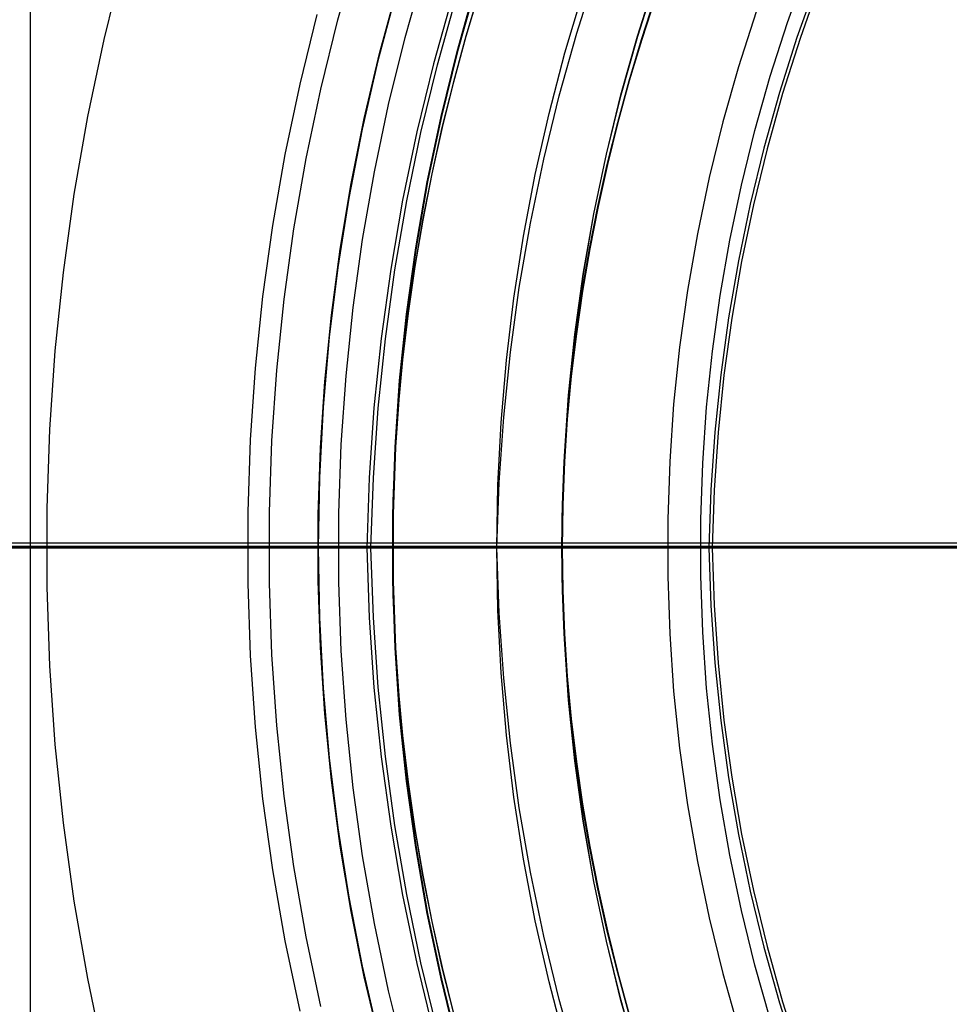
# Model space of a CAD drawing. Header units: millimetres. Extents: x 9001 to 10165, y -167 to 850.
# Tile 107 of 216: x 9557.92 to 9567.51, y 478.13 to 488.3. Entities that reach past the tile are written whole.
import ezdxf

# ---------------------------------------------------------------- set-up
doc = ezdxf.new("R2010")
doc.units = ezdxf.units.MM
for name, color, linetype in [('1', 7, 'Continuous'), ('COLOR EXT', 7, 'Continuous'), ('luz', 7, 'Continuous')]:
    doc.layers.add(name, color=color, linetype=linetype)

msp = doc.modelspace()

# ---------------------------------------------------------------- linework, layer by layer
at = {"layer": '1', "color": 250, "true_color": 0x111111}
for p, q in [((9558.022, 523.979, 228.525), (9558.022, 441.714, 228.525)), ((9561.2, 488.295, 231.003), (9561.4, 489.001, 231.003)), ((9558.786, 488.092, 236.864), (9558.981, 488.882, 236.864)), ((9563.668, 488.159, 145.478), (9563.872, 488.802, 145.478)), ((9565.842, 488.266, 229.466), (9566.039, 488.812, 229.466)), ((9561.894, 488.111, 231.702), (9562.088, 488.794, 231.702)), ((9564.295, 488.127, 100.32), (9564.488, 488.727, 100.32)), ((9564.297, 488.126, 44.111), (9564.49, 488.726, 44.111)), ((9561.632, 487.946, 222.7), (9561.811, 488.609, 222.7)), ((9562.431, 487.969, 225.2), (9562.619, 488.633, 225.2)), ((9562.431, 487.969, 224.334), (9562.619, 488.633, 224.334)), ((9562.623, 488.632, 107.478), (9562.435, 487.968, 107.478)), ((9562.435, 487.968, 125.94), (9562.623, 488.632, 125.94)), ((9562.663, 488.596, 223.468), (9562.523, 488.128, 223.468)), ((9562.527, 488.127, 144.403), (9562.667, 488.595, 144.403)), ((9566.141, 488.675, 39.985), (9565.941, 488.113, 39.985)), ((9566.172, 488.663, 104.495), (9565.973, 488.103, 104.495)), ((9561.801, 488.572, 222.7), (9561.614, 487.872, 222.7)), ((9562.382, 488.536, 48.331), (9562.187, 487.841, 48.331)), ((9562.229, 487.831, 96.131), (9562.424, 488.524, 96.131)), ((9563.545, 487.953, 145.478), (9563.73, 488.572, 145.478)), ((9564.474, 488.518, 98.104), (9564.336, 488.093, 98.104)), ((9564.336, 488.093, 102.537), (9564.474, 488.518, 102.537)), ((9564.476, 488.517, 41.909), (9564.338, 488.092, 41.909)), ((9564.338, 488.092, 46.313), (9564.476, 488.517, 46.313)), ((9560.81, 487.63, 96.131), (9560.987, 488.351, 96.131)), ((9560.81, 487.63, 48.331), (9560.987, 488.351, 48.331)), ((9561.024, 487.581, 231.003), (9561.2, 488.295, 231.003)), ((9565.519, 488.376, 228.525), (9565.338, 487.811, 228.525)), ((9565.665, 487.713, 229.466), (9565.842, 488.266, 229.466)), ((9558.619, 487.296, 236.864), (9558.786, 488.092, 236.864)), ((9561.724, 487.422, 231.702), (9561.894, 488.111, 231.702)), ((9562.523, 488.128, 223.468), (9562.394, 487.656, 223.468)), ((9562.398, 487.655, 144.403), (9562.527, 488.127, 144.403)), ((9563.486, 487.51, 145.478), (9563.668, 488.159, 145.478)), ((9564.124, 487.52, 100.32), (9564.295, 488.127, 100.32)), ((9564.125, 487.52, 44.111), (9564.297, 488.126, 44.111)), ((9564.336, 488.093, 98.104), (9564.208, 487.665, 98.104)), ((9564.208, 487.665, 102.537), (9564.336, 488.093, 102.537)), ((9564.338, 488.092, 41.909), (9564.209, 487.665, 41.909)), ((9564.209, 487.665, 46.313), (9564.338, 488.092, 46.313)), ((9565.941, 488.113, 39.985), (9565.761, 487.545, 39.985)), ((9565.973, 488.103, 104.495), (9565.793, 487.536, 104.495)), ((9561.474, 487.277, 222.7), (9561.632, 487.946, 222.7)), ((9562.266, 487.298, 225.2), (9562.431, 487.969, 225.2)), ((9562.266, 487.298, 224.334), (9562.431, 487.969, 224.334)), ((9562.435, 487.968, 107.478), (9562.27, 487.297, 107.478)), ((9562.27, 487.297, 125.94), (9562.435, 487.968, 125.94)), ((9563.381, 487.328, 145.478), (9563.545, 487.953, 145.478)), ((9561.614, 487.872, 222.7), (9561.451, 487.165, 222.7)), ((9562.187, 487.841, 48.331), (9562.016, 487.14, 48.331)), ((9562.059, 487.131, 96.131), (9562.229, 487.831, 96.131)), ((9565.338, 487.811, 228.525), (9565.177, 487.241, 228.525)), ((9565.506, 487.154, 229.466), (9565.665, 487.713, 229.466)), ((9560.657, 486.904, 96.131), (9560.81, 487.63, 96.131)), ((9560.657, 486.904, 48.331), (9560.81, 487.63, 48.331)), ((9560.873, 486.862, 231.003), (9561.024, 487.581, 231.003)), ((9562.394, 487.656, 223.468), (9562.276, 487.183, 223.468)), ((9562.28, 487.182, 144.403), (9562.398, 487.655, 144.403)), ((9564.208, 487.665, 98.104), (9564.09, 487.235, 98.104)), ((9564.09, 487.235, 102.537), (9564.208, 487.665, 102.537)), ((9564.209, 487.665, 41.909), (9564.092, 487.235, 41.909)), ((9564.092, 487.235, 46.313), (9564.209, 487.665, 46.313)), ((9563.326, 486.855, 145.478), (9563.486, 487.51, 145.478)), ((9563.973, 486.908, 100.32), (9564.124, 487.52, 100.32)), ((9563.975, 486.908, 44.111), (9564.125, 487.52, 44.111)), ((9565.761, 487.545, 39.985), (9565.6, 486.971, 39.985)), ((9565.793, 487.536, 104.495), (9565.632, 486.963, 104.495)), ((9561.578, 486.727, 231.702), (9561.724, 487.422, 231.702)), ((9558.479, 486.494, 236.864), (9558.619, 487.296, 236.864)), ((9561.339, 486.604, 222.7), (9561.474, 487.277, 222.7)), ((9562.124, 486.622, 225.2), (9562.266, 487.298, 225.2)), ((9562.124, 486.622, 224.334), (9562.266, 487.298, 224.334)), ((9562.27, 487.297, 107.478), (9562.128, 486.621, 107.478)), ((9562.128, 486.621, 125.94), (9562.27, 487.297, 125.94)), ((9563.239, 486.697, 145.478), (9563.381, 487.328, 145.478)), ((9562.276, 487.183, 223.468), (9562.17, 486.707, 223.468)), ((9562.174, 486.706, 144.403), (9562.28, 487.182, 144.403)), ((9564.09, 487.235, 98.104), (9563.983, 486.803, 98.104)), ((9563.983, 486.803, 102.537), (9564.09, 487.235, 102.537)), ((9564.092, 487.235, 41.909), (9563.984, 486.803, 41.909)), ((9563.984, 486.803, 46.313), (9564.092, 487.235, 46.313)), ((9565.177, 487.241, 228.525), (9565.035, 486.666, 228.525)), ((9561.451, 487.165, 222.7), (9561.313, 486.453, 222.7)), ((9562.016, 487.14, 48.331), (9561.869, 486.433, 48.331)), ((9561.912, 486.425, 96.131), (9562.059, 487.131, 96.131)), ((9565.367, 486.59, 229.466), (9565.506, 487.154, 229.466)), ((9565.6, 486.971, 39.985), (9565.459, 486.392, 39.985)), ((9560.529, 486.173, 96.131), (9560.657, 486.904, 96.131)), ((9560.529, 486.173, 48.331), (9560.657, 486.904, 48.331)), ((9563.843, 486.292, 100.32), (9563.973, 486.908, 100.32)), ((9563.845, 486.291, 44.111), (9563.975, 486.908, 44.111)), ((9565.632, 486.963, 104.495), (9565.491, 486.385, 104.495)), ((9560.747, 486.139, 231.003), (9560.873, 486.862, 231.003)), ((9563.189, 486.195, 145.478), (9563.326, 486.855, 145.478)), ((9563.983, 486.803, 98.104), (9563.886, 486.369, 98.104)), ((9563.886, 486.369, 102.537), (9563.983, 486.803, 102.537)), ((9563.984, 486.803, 41.909), (9563.888, 486.368, 41.909)), ((9563.888, 486.368, 46.313), (9563.984, 486.803, 46.313)), ((9561.456, 486.028, 231.702), (9561.578, 486.727, 231.702)), ((9562.17, 486.707, 223.468), (9562.076, 486.228, 223.468)), ((9562.08, 486.228, 144.403), (9562.174, 486.706, 144.403)), ((9563.118, 486.062, 145.478), (9563.239, 486.697, 145.478)), ((9565.035, 486.666, 228.525), (9564.913, 486.086, 228.525)), ((9561.226, 485.926, 222.7), (9561.339, 486.604, 222.7)), ((9562.005, 485.942, 225.2), (9562.124, 486.622, 225.2)), ((9562.005, 485.942, 224.334), (9562.124, 486.622, 224.334)), ((9562.128, 486.621, 107.478), (9562.009, 485.941, 107.478)), ((9562.009, 485.941, 125.94), (9562.128, 486.621, 125.94)), ((9565.248, 486.022, 229.466), (9565.367, 486.59, 229.466)), ((9558.367, 485.688, 236.864), (9558.479, 486.494, 236.864)), ((9561.313, 486.453, 222.7), (9561.199, 485.737, 222.7)), ((9561.869, 486.433, 48.331), (9561.746, 485.721, 48.331)), ((9561.789, 485.715, 96.131), (9561.912, 486.425, 96.131)), ((9563.886, 486.369, 98.104), (9563.8, 485.932, 98.104)), ((9563.8, 485.932, 102.537), (9563.886, 486.369, 102.537)), ((9563.888, 486.368, 41.909), (9563.802, 485.932, 41.909)), ((9563.802, 485.932, 46.313), (9563.888, 486.368, 46.313)), ((9565.459, 486.392, 39.985), (9565.337, 485.808, 39.985)), ((9565.491, 486.385, 104.495), (9565.37, 485.802, 104.495)), ((9563.735, 485.671, 100.32), (9563.843, 486.292, 100.32)), ((9563.737, 485.67, 44.111), (9563.845, 486.291, 44.111)), ((9560.427, 485.438, 96.131), (9560.529, 486.173, 96.131)), ((9560.427, 485.438, 48.331), (9560.529, 486.173, 48.331)), ((9562.076, 486.228, 223.468), (9561.994, 485.749, 223.468)), ((9561.999, 485.748, 144.403), (9562.08, 486.228, 144.403)), ((9563.074, 485.531, 145.478), (9563.189, 486.195, 145.478)), ((9560.646, 485.411, 231.003), (9560.747, 486.139, 231.003)), ((9563.019, 485.423, 145.478), (9563.118, 486.062, 145.478)), ((9564.913, 486.086, 228.525), (9564.811, 485.502, 228.525)), ((9561.359, 485.325, 231.702), (9561.456, 486.028, 231.702)), ((9565.148, 485.449, 229.466), (9565.248, 486.022, 229.466)), ((9561.135, 485.245, 222.7), (9561.226, 485.926, 222.7)), ((9561.91, 485.258, 225.2), (9562.005, 485.942, 225.2)), ((9561.91, 485.258, 224.334), (9562.005, 485.942, 224.334)), ((9562.009, 485.941, 107.478), (9561.914, 485.257, 107.478)), ((9561.914, 485.257, 125.94), (9562.009, 485.941, 125.94)), ((9563.8, 485.932, 98.104), (9563.725, 485.494, 98.104)), ((9563.725, 485.494, 102.536), (9563.8, 485.932, 102.537)), ((9563.802, 485.932, 41.909), (9563.727, 485.494, 41.909)), ((9563.727, 485.494, 46.313), (9563.802, 485.932, 46.313)), ((9561.994, 485.749, 223.468), (9561.925, 485.267, 223.468)), ((9565.337, 485.808, 39.985), (9565.236, 485.22, 39.985)), ((9565.37, 485.802, 104.495), (9565.268, 485.216, 104.495)), ((9558.283, 484.878, 236.864), (9558.367, 485.688, 236.864)), ((9561.199, 485.737, 222.7), (9561.111, 485.018, 222.7)), ((9561.746, 485.721, 48.331), (9561.648, 485.006, 48.331)), ((9561.691, 485.002, 96.131), (9561.789, 485.715, 96.131)), ((9561.929, 485.267, 144.403), (9561.999, 485.748, 144.403)), ((9563.648, 485.047, 100.32), (9563.735, 485.671, 100.32)), ((9563.65, 485.046, 44.111), (9563.737, 485.67, 44.111)), ((9562.982, 484.863, 145.478), (9563.074, 485.531, 145.478)), ((9563.725, 485.494, 98.104), (9563.662, 485.055, 98.104)), ((9563.662, 485.055, 102.536), (9563.725, 485.494, 102.536)), ((9563.727, 485.494, 41.909), (9563.664, 485.055, 41.909)), ((9563.664, 485.055, 46.313), (9563.727, 485.494, 46.313)), ((9564.811, 485.502, 228.525), (9564.73, 484.915, 228.525)), ((9565.068, 484.874, 229.466), (9565.148, 485.449, 229.466)), ((9560.351, 484.699, 96.131), (9560.427, 485.438, 96.131)), ((9560.351, 484.699, 48.331), (9560.427, 485.438, 48.331)), ((9560.57, 484.68, 231.003), (9560.646, 485.411, 231.003)), ((9562.942, 484.782, 145.478), (9563.019, 485.423, 145.478)), ((9561.067, 484.562, 222.7), (9561.135, 485.245, 222.7)), ((9561.285, 484.619, 231.702), (9561.359, 485.325, 231.702)), ((9561.838, 484.571, 225.2), (9561.91, 485.258, 225.2)), ((9561.838, 484.571, 224.334), (9561.91, 485.258, 224.334)), ((9561.914, 485.257, 107.478), (9561.843, 484.57, 107.478)), ((9561.843, 484.57, 125.94), (9561.914, 485.257, 125.94)), ((9561.925, 485.267, 223.468), (9561.867, 484.784, 223.468)), ((9561.871, 484.784, 144.403), (9561.929, 485.267, 144.403)), ((9565.236, 485.22, 39.985), (9565.154, 484.63, 39.985)), ((9565.268, 485.216, 104.495), (9565.187, 484.626, 104.495)), ((9563.583, 484.42, 100.32), (9563.648, 485.047, 100.32)), ((9563.585, 484.42, 44.111), (9563.65, 485.046, 44.111)), ((9563.662, 485.055, 98.104), (9563.609, 484.615, 98.104)), ((9563.609, 484.615, 102.536), (9563.662, 485.055, 102.536)), ((9563.664, 485.055, 41.909), (9563.611, 484.615, 41.909)), ((9563.611, 484.615, 46.313), (9563.664, 485.055, 46.313)), ((9561.111, 485.018, 222.7), (9561.048, 484.295, 222.7)), ((9561.648, 485.006, 48.331), (9561.573, 484.288, 48.331)), ((9561.617, 484.285, 96.131), (9561.691, 485.002, 96.131)), ((9558.227, 484.066, 236.864), (9558.283, 484.878, 236.864)), ((9562.913, 484.192, 145.478), (9562.982, 484.863, 145.478)), ((9564.73, 484.915, 228.525), (9564.668, 484.326, 228.525)), ((9565.008, 484.296, 229.466), (9565.068, 484.874, 229.466)), ((9561.867, 484.784, 223.468), (9561.822, 484.301, 223.468)), ((9561.826, 484.3, 144.403), (9561.871, 484.784, 144.403)), ((9562.887, 484.138, 145.478), (9562.942, 484.782, 145.478)), ((9560.299, 483.959, 96.131), (9560.351, 484.699, 96.131)), ((9560.299, 483.959, 48.331), (9560.351, 484.699, 48.331)), ((9560.519, 483.948, 231.003), (9560.57, 484.68, 231.003)), ((9561.022, 483.876, 222.7), (9561.067, 484.562, 222.7)), ((9561.236, 483.91, 231.702), (9561.285, 484.619, 231.702)), ((9561.791, 483.882, 225.2), (9561.838, 484.571, 225.2)), ((9561.791, 483.882, 224.334), (9561.838, 484.571, 224.334)), ((9561.843, 484.57, 107.478), (9561.795, 483.882, 107.478)), ((9561.795, 483.882, 125.94), (9561.843, 484.57, 125.94)), ((9563.609, 484.615, 98.104), (9563.568, 484.173, 98.104)), ((9563.568, 484.173, 102.536), (9563.609, 484.615, 102.536)), ((9563.611, 484.615, 41.909), (9563.57, 484.173, 41.909)), ((9563.57, 484.173, 46.313), (9563.611, 484.615, 46.313)), ((9565.154, 484.63, 39.985), (9565.093, 484.037, 39.985)), ((9565.187, 484.626, 104.495), (9565.126, 484.034, 104.495)), ((9563.54, 483.791, 100.32), (9563.583, 484.42, 100.32)), ((9563.541, 483.791, 44.111), (9563.585, 484.42, 44.111)), ((9564.668, 484.326, 228.525), (9564.627, 483.735, 228.525)), ((9561.048, 484.295, 222.7), (9561.01, 483.571, 222.7)), ((9561.573, 484.288, 48.331), (9561.524, 483.568, 48.331)), ((9561.567, 483.566, 96.131), (9561.617, 484.285, 96.131)), ((9561.822, 484.301, 223.468), (9561.79, 483.816, 223.468)), ((9561.794, 483.816, 144.403), (9561.826, 484.3, 144.403)), ((9564.968, 483.717, 229.466), (9565.008, 484.296, 229.466)), ((9562.854, 483.492, 145.478), (9562.887, 484.138, 145.478)), ((9562.866, 483.52, 145.478), (9562.913, 484.192, 145.478)), ((9563.568, 484.173, 98.104), (9563.539, 483.731, 98.104)), ((9563.539, 483.731, 102.536), (9563.568, 484.173, 102.536)), ((9563.57, 484.173, 41.909), (9563.541, 483.731, 41.909)), ((9563.541, 483.731, 46.313), (9563.57, 484.173, 46.313)), ((9558.199, 483.253, 236.864), (9558.227, 484.066, 236.864)), ((9565.093, 484.037, 39.985), (9565.052, 483.442, 39.985)), ((9565.126, 484.034, 104.495), (9565.085, 483.441, 104.495)), ((9560.274, 483.217, 96.131), (9560.299, 483.959, 96.131)), ((9560.274, 483.217, 48.331), (9560.299, 483.959, 48.331)), ((9560.494, 483.213, 231.003), (9560.519, 483.948, 231.003)), ((9560.999, 483.19, 222.7), (9561.022, 483.876, 222.7)), ((9561.212, 483.201, 231.702), (9561.236, 483.91, 231.702)), ((9561.767, 483.191, 225.2), (9561.791, 483.882, 225.2)), ((9561.767, 483.191, 224.334), (9561.791, 483.882, 224.334)), ((9561.795, 483.882, 107.478), (9561.771, 483.191, 107.478)), ((9561.771, 483.191, 125.94), (9561.795, 483.882, 125.94)), ((9561.79, 483.816, 223.468), (9561.77, 483.331, 223.468)), ((9561.775, 483.331, 144.403), (9561.794, 483.816, 144.403)), ((9563.518, 483.161, 100.32), (9563.54, 483.791, 100.32)), ((9563.52, 483.161, 44.111), (9563.541, 483.791, 44.111)), ((9563.539, 483.731, 98.104), (9563.521, 483.289, 98.104)), ((9563.521, 483.289, 102.536), (9563.539, 483.731, 102.536)), ((9563.541, 483.731, 41.909), (9563.523, 483.289, 41.909)), ((9563.523, 483.289, 46.313), (9563.541, 483.731, 46.313)), ((9564.627, 483.735, 228.525), (9564.607, 483.142, 228.525)), ((9564.948, 483.137, 229.466), (9564.968, 483.717, 229.466)), ((9561.01, 483.571, 222.7), (9560.997, 482.846, 222.7)), ((9561.524, 483.568, 48.331), (9561.499, 482.846, 48.331)), ((9561.542, 482.846, 96.131), (9561.567, 483.566, 96.131)), ((9562.843, 482.846, 145.478), (9562.866, 483.52, 145.478)), ((9562.843, 482.846, 145.478), (9562.854, 483.492, 145.478)), ((9565.052, 483.442, 39.985), (9565.031, 482.846, 39.985)), ((9565.085, 483.441, 104.495), (9565.064, 482.846, 104.495)), ((9561.77, 483.331, 223.468), (9561.764, 482.846, 223.468)), ((9561.768, 482.846, 144.403), (9561.775, 483.331, 144.403)), ((9558.199, 482.439, 236.864), (9558.199, 483.253, 236.864)), ((9560.274, 482.475, 96.131), (9560.274, 483.217, 96.131)), ((9560.274, 482.475, 48.331), (9560.274, 483.217, 48.331)), ((9560.494, 482.479, 231.003), (9560.494, 483.213, 231.003)), ((9563.521, 483.289, 98.104), (9563.515, 482.846, 98.104)), ((9563.515, 482.846, 102.536), (9563.521, 483.289, 102.536)), ((9563.523, 483.289, 41.909), (9563.517, 482.846, 41.909)), ((9563.517, 482.846, 46.313), (9563.523, 483.289, 46.313)), ((9560.999, 482.503, 222.7), (9560.999, 483.19, 222.7)), ((9561.212, 482.491, 231.702), (9561.212, 483.201, 231.702)), ((9561.767, 482.501, 225.2), (9561.767, 483.191, 225.2)), ((9561.767, 482.501, 224.334), (9561.767, 483.191, 224.334)), ((9561.771, 483.191, 107.478), (9561.771, 482.501, 107.478)), ((9561.771, 482.501, 125.94), (9561.771, 483.191, 125.94)), ((9563.518, 482.531, 100.32), (9563.518, 483.161, 100.32)), ((9563.52, 482.531, 44.111), (9563.52, 483.161, 44.111)), ((9564.607, 483.142, 228.525), (9564.607, 482.55, 228.525)), ((9564.948, 482.556, 229.466), (9564.948, 483.137, 229.466)), ((9564.604, 482.846, 228.525), (9534.275, 482.846, 228.525)), ((9560.997, 482.846, 222.7), (9547.156, 482.846, 222.7)), ((9557.758, 482.846, 238.226), (9557.919, 482.846, 237.677)), ((9557.856, 482.846, 235.083), (9558.123, 482.846, 234.536)), ((9557.919, 482.846, 237.677), (9558.099, 482.846, 237.134)), ((9558.099, 482.846, 237.134), (9558.296, 482.846, 236.597)), ((9558.123, 482.846, 234.536), (9558.41, 482.846, 233.999)), ((9558.296, 482.846, 236.597), (9558.511, 482.846, 236.066)), ((9558.41, 482.846, 233.999), (9558.714, 482.846, 233.471)), ((9558.511, 482.846, 236.066), (9558.744, 482.846, 235.544)), ((9558.714, 482.846, 233.471), (9559.035, 482.846, 232.954)), ((9558.744, 482.846, 235.544), (9558.995, 482.846, 235.029)), ((9558.995, 482.846, 235.029), (9559.262, 482.846, 234.523)), ((9559.035, 482.846, 232.954), (9559.374, 482.846, 232.448)), ((9559.262, 482.846, 234.523), (9559.547, 482.846, 234.027)), ((9559.374, 482.846, 232.448), (9559.73, 482.846, 231.954)), ((9559.547, 482.846, 234.027), (9559.848, 482.846, 233.54)), ((9559.73, 482.846, 231.954), (9560.102, 482.846, 231.472)), ((9559.848, 482.846, 233.54), (9560.165, 482.846, 233.063)), ((9560.102, 482.846, 231.472), (9560.491, 482.846, 231.003)), ((9560.165, 482.846, 233.063), (9560.497, 482.846, 232.598)), ((9561.542, 482.846, 96.131), (9560.271, 482.846, 96.131)), ((9561.499, 482.846, 48.331), (9560.271, 482.846, 48.331)), ((9560.491, 482.846, 231.003), (9560.793, 482.846, 230.737)), ((9560.497, 482.846, 232.598), (9560.846, 482.846, 232.144)), ((9560.793, 482.846, 230.737), (9561.105, 482.846, 230.482)), ((9560.846, 482.846, 232.144), (9561.209, 482.846, 231.702)), ((9560.996, 482.846, 222.7), (9561.022, 482.846, 222.7)), ((9560.997, 482.846, 222.7), (9561.01, 482.121, 222.7)), ((9561.022, 482.846, 222.7), (9561.048, 482.846, 222.702)), ((9561.048, 482.846, 222.702), (9561.075, 482.846, 222.704)), ((9561.075, 482.846, 222.704), (9561.101, 482.846, 222.707)), ((9561.101, 482.846, 222.707), (9561.127, 482.846, 222.711)), ((9561.105, 482.846, 230.482), (9561.424, 482.846, 230.236)), ((9561.127, 482.846, 222.711), (9561.152, 482.846, 222.716)), ((9561.152, 482.846, 222.716), (9561.178, 482.846, 222.722)), ((9561.178, 482.846, 222.722), (9561.203, 482.846, 222.728)), ((9561.203, 482.846, 222.728), (9561.228, 482.846, 222.736)), ((9561.209, 482.846, 231.702), (9561.51, 482.846, 231.441)), ((9561.228, 482.846, 222.736), (9561.253, 482.846, 222.744)), ((9561.253, 482.846, 222.744), (9561.278, 482.846, 222.754)), ((9561.278, 482.846, 222.754), (9561.302, 482.846, 222.764)), ((9561.302, 482.846, 222.764), (9561.326, 482.846, 222.774)), ((9561.326, 482.846, 222.774), (9561.349, 482.846, 222.786)), ((9561.349, 482.846, 222.786), (9561.372, 482.846, 222.799)), ((9561.372, 482.846, 222.799), (9561.395, 482.846, 222.812)), ((9561.395, 482.846, 222.812), (9561.417, 482.846, 222.826)), ((9561.417, 482.846, 222.826), (9561.439, 482.846, 222.841)), ((9561.424, 482.846, 230.236), (9561.751, 482.846, 230.001)), ((9561.439, 482.846, 222.841), (9561.46, 482.846, 222.856)), ((9561.46, 482.846, 222.856), (9561.481, 482.846, 222.872)), ((9561.481, 482.846, 222.872), (9561.501, 482.846, 222.889)), ((9561.499, 482.846, 48.331), (9561.524, 482.125, 48.331)), ((9561.568, 482.846, 48.33), (9561.499, 482.846, 48.331)), ((9561.501, 482.846, 222.889), (9561.52, 482.846, 222.907)), ((9561.51, 482.846, 231.441), (9561.82, 482.846, 231.191)), ((9561.52, 482.846, 222.907), (9561.539, 482.846, 222.925)), ((9561.539, 482.846, 222.925), (9561.557, 482.846, 222.944)), ((9561.567, 482.126, 96.131), (9561.542, 482.846, 96.131)), ((9561.542, 482.846, 96.131), (9561.609, 482.846, 96.132)), ((9561.557, 482.846, 222.944), (9561.575, 482.846, 222.963)), ((9561.636, 482.846, 48.327), (9561.568, 482.846, 48.33)), ((9561.575, 482.846, 222.963), (9561.592, 482.846, 222.983)), ((9561.592, 482.846, 222.983), (9561.608, 482.846, 223.004)), ((9561.608, 482.846, 223.004), (9561.623, 482.846, 223.025)), ((9561.609, 482.846, 96.132), (9561.677, 482.846, 96.136)), ((9561.623, 482.846, 223.025), (9561.638, 482.846, 223.047)), ((9561.705, 482.846, 48.321), (9561.636, 482.846, 48.327)), ((9561.638, 482.846, 223.047), (9561.652, 482.846, 223.069)), ((9561.652, 482.846, 223.069), (9561.665, 482.846, 223.092)), ((9561.665, 482.846, 223.092), (9561.678, 482.846, 223.115)), ((9561.677, 482.846, 96.136), (9561.744, 482.846, 96.142)), ((9561.678, 482.846, 223.115), (9561.69, 482.846, 223.138)), ((9561.69, 482.846, 223.138), (9561.7, 482.846, 223.162)), ((9561.7, 482.846, 223.162), (9561.71, 482.846, 223.186)), ((9561.774, 482.846, 48.312), (9561.705, 482.846, 48.321)), ((9561.71, 482.846, 223.186), (9561.72, 482.846, 223.211)), ((9561.72, 482.846, 223.211), (9561.728, 482.846, 223.236)), ((9561.728, 482.846, 223.236), (9561.735, 482.846, 223.261)), ((9561.735, 482.846, 223.261), (9561.742, 482.846, 223.286)), ((9561.742, 482.846, 223.286), (9561.748, 482.846, 223.312)), ((9561.744, 482.846, 96.142), (9561.811, 482.846, 96.15)), ((9561.748, 482.846, 223.312), (9561.753, 482.846, 223.337)), ((9561.751, 482.846, 230.001), (9562.085, 482.846, 229.777)), ((9561.753, 482.846, 223.337), (9561.757, 482.846, 223.363)), ((9561.757, 482.846, 223.363), (9561.76, 482.846, 223.389)), ((9561.76, 482.846, 223.389), (9561.762, 482.846, 223.416)), ((9561.762, 482.846, 223.416), (9561.764, 482.846, 223.442)), ((9561.764, 482.846, 223.468), (9561.77, 482.361, 223.468)), ((9561.764, 482.846, 223.442), (9561.764, 482.846, 223.468)), ((9561.764, 482.846, 225.2), (9561.764, 482.846, 223.468)), ((9568.276, 482.846, 225.2), (9561.764, 482.846, 225.2)), ((9561.775, 482.361, 144.403), (9561.768, 482.846, 144.403)), ((9561.768, 482.846, 144.403), (9561.768, 482.846, 107.478)), ((9574.371, 482.846, 107.478), (9561.768, 482.846, 107.478)), ((9561.769, 482.846, 144.44), (9561.768, 482.846, 144.403)), ((9561.771, 482.846, 144.476), (9561.769, 482.846, 144.44)), ((9561.774, 482.846, 144.513), (9561.771, 482.846, 144.476)), ((9561.842, 482.846, 48.302), (9561.774, 482.846, 48.312)), ((9561.778, 482.846, 144.549), (9561.774, 482.846, 144.513)), ((9561.784, 482.846, 144.586), (9561.778, 482.846, 144.549)), ((9561.791, 482.846, 144.622), (9561.784, 482.846, 144.586)), ((9561.799, 482.846, 144.658), (9561.791, 482.846, 144.622)), ((9561.808, 482.846, 144.693), (9561.799, 482.846, 144.658)), ((9561.818, 482.846, 144.728), (9561.808, 482.846, 144.693)), ((9561.811, 482.846, 96.15), (9561.877, 482.846, 96.16)), ((9561.83, 482.846, 144.763), (9561.818, 482.846, 144.728)), ((9561.82, 482.846, 231.191), (9562.139, 482.846, 230.952)), ((9561.843, 482.846, 144.797), (9561.83, 482.846, 144.763)), ((9561.909, 482.846, 48.289), (9561.842, 482.846, 48.302)), ((9561.857, 482.846, 144.831), (9561.843, 482.846, 144.797)), ((9561.872, 482.846, 144.865), (9561.857, 482.846, 144.831)), ((9561.889, 482.846, 144.898), (9561.872, 482.846, 144.865)), ((9561.877, 482.846, 96.16), (9561.943, 482.846, 96.173)), ((9561.906, 482.846, 144.93), (9561.889, 482.846, 144.898)), ((9561.925, 482.846, 144.962), (9561.906, 482.846, 144.93)), ((9561.977, 482.846, 48.274), (9561.909, 482.846, 48.289)), ((9561.944, 482.846, 144.993), (9561.925, 482.846, 144.962)), ((9561.943, 482.846, 96.173), (9562.009, 482.846, 96.187)), ((9561.965, 482.846, 145.023), (9561.944, 482.846, 144.993)), ((9561.986, 482.846, 145.052), (9561.965, 482.846, 145.023)), ((9562.043, 482.846, 48.256), (9561.977, 482.846, 48.274)), ((9562.009, 482.846, 145.081), (9561.986, 482.846, 145.052)), ((9562.009, 482.846, 96.187), (9562.074, 482.846, 96.204)), ((9562.033, 482.846, 145.109), (9562.009, 482.846, 145.081)), ((9562.057, 482.846, 145.137), (9562.033, 482.846, 145.109)), ((9562.109, 482.846, 48.237), (9562.043, 482.846, 48.256)), ((9562.083, 482.846, 145.163), (9562.057, 482.846, 145.137)), ((9562.074, 482.846, 96.204), (9562.139, 482.846, 96.224)), ((9562.109, 482.846, 145.189), (9562.083, 482.846, 145.163)), ((9562.085, 482.846, 229.777), (9562.427, 482.846, 229.564)), ((9562.175, 482.846, 48.215), (9562.109, 482.846, 48.237)), ((9562.136, 482.846, 145.213), (9562.109, 482.846, 145.189)), ((9562.165, 482.846, 145.237), (9562.136, 482.846, 145.213)), ((9562.139, 482.846, 96.224), (9562.203, 482.846, 96.245)), ((9562.139, 482.846, 230.952), (9562.465, 482.846, 230.724)), ((9562.193, 482.846, 145.259), (9562.165, 482.846, 145.237)), ((9562.239, 482.846, 48.191), (9562.175, 482.846, 48.215)), ((9562.223, 482.846, 145.281), (9562.193, 482.846, 145.259)), ((9562.203, 482.846, 96.245), (9562.266, 482.846, 96.269)), ((9562.253, 482.846, 145.302), (9562.223, 482.846, 145.281)), ((9562.303, 482.846, 48.164), (9562.239, 482.846, 48.191)), ((9562.284, 482.846, 145.321), (9562.253, 482.846, 145.302)), ((9562.266, 482.846, 96.269), (9562.328, 482.846, 96.295)), ((9562.316, 482.846, 145.34), (9562.284, 482.846, 145.321)), ((9562.366, 482.846, 48.136), (9562.303, 482.846, 48.164)), ((9562.348, 482.846, 145.357), (9562.316, 482.846, 145.34)), ((9562.328, 482.846, 96.295), (9562.389, 482.846, 96.322)), ((9562.381, 482.846, 145.374), (9562.348, 482.846, 145.357)), ((9562.427, 482.846, 48.105), (9562.366, 482.846, 48.136)), ((9562.415, 482.846, 145.389), (9562.381, 482.846, 145.374)), ((9562.389, 482.846, 96.322), (9562.45, 482.846, 96.352)), ((9562.449, 482.846, 145.403), (9562.415, 482.846, 145.389)), ((9562.488, 482.846, 48.072), (9562.427, 482.846, 48.105)), ((9562.427, 482.846, 229.564), (9562.775, 482.846, 229.362)), ((9562.483, 482.846, 145.416), (9562.449, 482.846, 145.403)), ((9562.45, 482.846, 96.352), (9562.509, 482.846, 96.384)), ((9562.465, 482.846, 230.724), (9562.8, 482.846, 230.508)), ((9562.518, 482.846, 145.427), (9562.483, 482.846, 145.416)), ((9562.547, 482.846, 48.037), (9562.488, 482.846, 48.072)), ((9562.509, 482.846, 96.384), (9562.567, 482.846, 96.418)), ((9562.553, 482.846, 145.438), (9562.518, 482.846, 145.427)), ((9562.606, 482.846, 48.001), (9562.547, 482.846, 48.037)), ((9562.588, 482.846, 145.447), (9562.553, 482.846, 145.438)), ((9562.567, 482.846, 96.418), (9562.624, 482.846, 96.454)), ((9562.624, 482.846, 145.455), (9562.588, 482.846, 145.447)), ((9562.663, 482.846, 47.962), (9562.606, 482.846, 48.001)), ((9562.624, 482.846, 96.454), (9562.68, 482.846, 96.492)), ((9562.66, 482.846, 145.462), (9562.624, 482.846, 145.455)), ((9562.696, 482.846, 145.468), (9562.66, 482.846, 145.462)), ((9562.718, 482.846, 47.921), (9562.663, 482.846, 47.962)), ((9562.68, 482.846, 96.492), (9562.734, 482.846, 96.532)), ((9562.733, 482.846, 145.472), (9562.696, 482.846, 145.468)), ((9562.772, 482.846, 47.879), (9562.718, 482.846, 47.921)), ((9562.769, 482.846, 145.475), (9562.733, 482.846, 145.472)), ((9562.734, 482.846, 96.532), (9562.787, 482.846, 96.574)), ((9562.806, 482.846, 145.477), (9562.769, 482.846, 145.475)), ((9562.825, 482.846, 47.834), (9562.772, 482.846, 47.879)), ((9562.775, 482.846, 229.362), (9563.13, 482.846, 229.171)), ((9562.787, 482.846, 96.574), (9562.839, 482.846, 96.617)), ((9562.8, 482.846, 230.508), (9563.142, 482.846, 230.303)), ((9562.843, 482.846, 145.478), (9562.806, 482.846, 145.477)), ((9562.876, 482.846, 47.788), (9562.825, 482.846, 47.834)), ((9562.839, 482.846, 96.617), (9562.889, 482.846, 96.662)), ((9562.866, 482.172, 145.478), (9562.843, 482.846, 145.478)), ((9570.43, 482.846, 145.478), (9562.843, 482.846, 145.478)), ((9562.854, 482.2, 145.478), (9562.843, 482.846, 145.478)), ((9562.926, 482.846, 47.74), (9562.876, 482.846, 47.788)), ((9562.889, 482.846, 96.662), (9562.937, 482.846, 96.709)), ((9562.974, 482.846, 47.691), (9562.926, 482.846, 47.74)), ((9562.937, 482.846, 96.709), (9562.984, 482.846, 96.758)), ((9563.02, 482.846, 47.639), (9562.974, 482.846, 47.691)), ((9562.984, 482.846, 96.758), (9563.029, 482.846, 96.808)), ((9563.064, 482.846, 47.587), (9563.02, 482.846, 47.639)), ((9563.029, 482.846, 96.808), (9563.073, 482.846, 96.859)), ((9563.107, 482.846, 47.533), (9563.064, 482.846, 47.587)), ((9563.073, 482.846, 96.859), (9563.114, 482.846, 96.912)), ((9563.148, 482.846, 47.477), (9563.107, 482.846, 47.533)), ((9563.114, 482.846, 96.912), (9563.154, 482.846, 96.966)), ((9563.13, 482.846, 229.171), (9563.49, 482.846, 228.992)), ((9563.142, 482.846, 230.303), (9563.49, 482.846, 230.111)), ((9563.186, 482.846, 47.42), (9563.148, 482.846, 47.477)), ((9563.154, 482.846, 96.966), (9563.192, 482.846, 97.022)), ((9563.223, 482.846, 47.362), (9563.186, 482.846, 47.42)), ((9563.192, 482.846, 97.022), (9563.228, 482.846, 97.079)), ((9563.258, 482.846, 47.302), (9563.223, 482.846, 47.362)), ((9563.228, 482.846, 97.079), (9563.262, 482.846, 97.137)), ((9563.291, 482.846, 47.242), (9563.258, 482.846, 47.302)), ((9563.262, 482.846, 97.137), (9563.294, 482.846, 97.197)), ((9563.321, 482.846, 47.18), (9563.291, 482.846, 47.242)), ((9563.294, 482.846, 97.197), (9563.324, 482.846, 97.257)), ((9563.35, 482.846, 47.117), (9563.321, 482.846, 47.18)), ((9563.324, 482.846, 97.257), (9563.352, 482.846, 97.318)), ((9563.376, 482.846, 47.053), (9563.35, 482.846, 47.117)), ((9563.352, 482.846, 97.318), (9563.378, 482.846, 97.381)), ((9563.4, 482.846, 46.989), (9563.376, 482.846, 47.053)), ((9563.378, 482.846, 97.381), (9563.401, 482.846, 97.444)), ((9563.422, 482.846, 46.924), (9563.4, 482.846, 46.989)), ((9563.401, 482.846, 97.444), (9563.423, 482.846, 97.507)), ((9563.442, 482.846, 46.858), (9563.422, 482.846, 46.924)), ((9563.423, 482.846, 97.507), (9563.442, 482.846, 97.572)), ((9563.442, 482.846, 97.572), (9563.459, 482.846, 97.637)), ((9563.46, 482.846, 46.791), (9563.442, 482.846, 46.858)), ((9563.459, 482.846, 97.637), (9563.474, 482.846, 97.703)), ((9563.475, 482.846, 46.724), (9563.46, 482.846, 46.791)), ((9563.474, 482.846, 97.703), (9563.486, 482.846, 97.769)), ((9563.488, 482.846, 46.656), (9563.475, 482.846, 46.724)), ((9563.486, 482.846, 97.769), (9563.497, 482.846, 97.836)), ((9563.498, 482.846, 46.588), (9563.488, 482.846, 46.656)), ((9563.49, 482.846, 228.992), (9563.857, 482.846, 228.824)), ((9563.49, 482.846, 230.111), (9563.845, 482.846, 229.931)), ((9563.497, 482.846, 97.836), (9563.505, 482.846, 97.903)), ((9563.506, 482.846, 46.519), (9563.498, 482.846, 46.588)), ((9563.505, 482.846, 97.903), (9563.511, 482.846, 97.97)), ((9563.512, 482.846, 46.451), (9563.506, 482.846, 46.519)), ((9563.511, 482.846, 97.97), (9563.514, 482.846, 98.037)), ((9563.516, 482.846, 46.382), (9563.512, 482.846, 46.451)), ((9563.514, 482.846, 98.037), (9563.515, 482.846, 98.104)), ((9563.515, 482.846, 98.104), (9563.521, 482.403, 98.104)), ((9563.521, 482.403, 102.536), (9563.515, 482.846, 102.536)), ((9563.516, 482.846, 102.607), (9563.515, 482.846, 102.538)), ((9563.515, 482.846, 102.536), (9563.515, 482.846, 98.104)), ((9563.52, 482.846, 102.676), (9563.516, 482.846, 102.607)), ((9563.517, 482.846, 46.313), (9563.516, 482.846, 46.382)), ((9563.517, 482.846, 41.909), (9563.523, 482.403, 41.909)), ((9563.523, 482.403, 46.313), (9563.517, 482.846, 46.313)), ((9563.517, 482.846, 46.313), (9563.517, 482.846, 41.909)), ((9563.517, 482.846, 41.909), (9563.518, 482.846, 41.841)), ((9563.518, 482.846, 41.841), (9563.522, 482.846, 41.774)), ((9563.526, 482.846, 102.745), (9563.52, 482.846, 102.676)), ((9563.522, 482.846, 41.774), (9563.527, 482.846, 41.706)), ((9563.534, 482.846, 102.814), (9563.526, 482.846, 102.745)), ((9563.527, 482.846, 41.706), (9563.535, 482.846, 41.639)), ((9563.545, 482.846, 102.882), (9563.534, 482.846, 102.814)), ((9563.535, 482.846, 41.639), (9563.546, 482.846, 41.572)), ((9563.558, 482.846, 102.95), (9563.545, 482.846, 102.882)), ((9563.546, 482.846, 41.572), (9563.558, 482.846, 41.506)), ((9563.573, 482.846, 103.017), (9563.558, 482.846, 102.95)), ((9563.558, 482.846, 41.506), (9563.573, 482.846, 41.44)), ((9563.591, 482.846, 103.084), (9563.573, 482.846, 103.017)), ((9563.573, 482.846, 41.44), (9563.591, 482.846, 41.374)), ((9563.61, 482.846, 103.15), (9563.591, 482.846, 103.084)), ((9563.591, 482.846, 41.374), (9563.61, 482.846, 41.309)), ((9563.633, 482.846, 103.215), (9563.61, 482.846, 103.15)), ((9563.61, 482.846, 41.309), (9563.632, 482.846, 41.245)), ((9563.632, 482.846, 41.245), (9563.655, 482.846, 41.182)), ((9563.657, 482.846, 103.28), (9563.633, 482.846, 103.215)), ((9563.655, 482.846, 41.182), (9563.681, 482.846, 41.119)), ((9563.683, 482.846, 103.343), (9563.657, 482.846, 103.28)), ((9563.681, 482.846, 41.119), (9563.709, 482.846, 41.058)), ((9563.712, 482.846, 103.406), (9563.683, 482.846, 103.343)), ((9563.709, 482.846, 41.058), (9563.739, 482.846, 40.997)), ((9563.743, 482.846, 103.468), (9563.712, 482.846, 103.406)), ((9563.739, 482.846, 40.997), (9563.772, 482.846, 40.938)), ((9563.776, 482.846, 103.529), (9563.743, 482.846, 103.468)), ((9563.772, 482.846, 40.938), (9563.806, 482.846, 40.879)), ((9563.811, 482.846, 103.588), (9563.776, 482.846, 103.529)), ((9563.806, 482.846, 40.879), (9563.842, 482.846, 40.822)), ((9563.848, 482.846, 103.646), (9563.811, 482.846, 103.588)), ((9563.842, 482.846, 40.822), (9563.88, 482.846, 40.766)), ((9563.845, 482.846, 229.931), (9564.207, 482.846, 229.763)), ((9563.887, 482.846, 103.703), (9563.848, 482.846, 103.646)), ((9563.857, 482.846, 228.824), (9564.228, 482.846, 228.669)), ((9563.88, 482.846, 40.766), (9563.92, 482.846, 40.712)), ((9563.928, 482.846, 103.759), (9563.887, 482.846, 103.703)), ((9563.92, 482.846, 40.712), (9563.962, 482.846, 40.658)), ((9563.971, 482.846, 103.813), (9563.928, 482.846, 103.759)), ((9563.962, 482.846, 40.658), (9564.006, 482.846, 40.607)), ((9564.016, 482.846, 103.865), (9563.971, 482.846, 103.813)), ((9564.006, 482.846, 40.607), (9564.051, 482.846, 40.557)), ((9564.062, 482.846, 103.917), (9564.016, 482.846, 103.865)), ((9564.051, 482.846, 40.557), (9564.098, 482.846, 40.508)), ((9564.11, 482.846, 103.966), (9564.062, 482.846, 103.917)), ((9564.098, 482.846, 40.508), (9564.147, 482.846, 40.461)), ((9564.16, 482.846, 104.014), (9564.11, 482.846, 103.966)), ((9564.147, 482.846, 40.461), (9564.197, 482.846, 40.416)), ((9564.212, 482.846, 104.06), (9564.16, 482.846, 104.014)), ((9564.197, 482.846, 40.416), (9564.249, 482.846, 40.372)), ((9564.207, 482.846, 229.763), (9564.573, 482.846, 229.608)), ((9564.265, 482.846, 104.104), (9564.212, 482.846, 104.06)), ((9564.228, 482.846, 228.669), (9564.604, 482.846, 228.525)), ((9564.249, 482.846, 40.372), (9564.302, 482.846, 40.33)), ((9564.319, 482.846, 104.146), (9564.265, 482.846, 104.104)), ((9564.302, 482.846, 40.33), (9564.357, 482.846, 40.291)), ((9564.375, 482.846, 104.187), (9564.319, 482.846, 104.146)), ((9564.357, 482.846, 40.291), (9564.413, 482.846, 40.253)), ((9564.432, 482.846, 104.225), (9564.375, 482.846, 104.187)), ((9564.413, 482.846, 40.253), (9564.47, 482.846, 40.216)), ((9564.491, 482.846, 104.262), (9564.432, 482.846, 104.225)), ((9564.47, 482.846, 40.216), (9564.529, 482.846, 40.182)), ((9564.551, 482.846, 104.296), (9564.491, 482.846, 104.262)), ((9564.529, 482.846, 40.182), (9564.588, 482.846, 40.15)), ((9564.612, 482.846, 104.329), (9564.551, 482.846, 104.296)), ((9564.573, 482.846, 229.608), (9564.945, 482.846, 229.466)), ((9564.588, 482.846, 40.15), (9564.649, 482.846, 40.12)), ((9564.674, 482.846, 104.359), (9564.612, 482.846, 104.329)), ((9564.649, 482.846, 40.12), (9564.711, 482.846, 40.092)), ((9564.737, 482.846, 104.387), (9564.674, 482.846, 104.359)), ((9564.711, 482.846, 40.092), (9564.773, 482.846, 40.067)), ((9564.801, 482.846, 104.413), (9564.737, 482.846, 104.387)), ((9564.773, 482.846, 40.067), (9564.837, 482.846, 40.043)), ((9564.866, 482.846, 104.437), (9564.801, 482.846, 104.413)), ((9564.837, 482.846, 40.043), (9564.901, 482.846, 40.021)), ((9564.931, 482.846, 104.458), (9564.866, 482.846, 104.437)), ((9564.901, 482.846, 40.021), (9564.966, 482.846, 40.002)), ((9564.997, 482.846, 104.478), (9564.931, 482.846, 104.458)), ((9581.77, 482.846, 229.466), (9564.945, 482.846, 229.466)), ((9564.966, 482.846, 40.002), (9565.031, 482.846, 39.985)), ((9565.064, 482.846, 104.495), (9564.997, 482.846, 104.478)), ((9565.031, 482.846, 39.985), (9565.052, 482.25, 39.985)), ((9565.064, 482.846, 104.495), (9565.085, 482.252, 104.495)), ((9561.022, 481.816, 222.7), (9560.999, 482.503, 222.7)), ((9561.791, 481.811, 225.2), (9561.767, 482.501, 225.2)), ((9561.791, 481.811, 224.334), (9561.767, 482.501, 224.334)), ((9561.771, 482.501, 107.478), (9561.795, 481.811, 107.478)), ((9561.795, 481.811, 125.94), (9561.771, 482.501, 125.94)), ((9563.54, 481.901, 100.32), (9563.518, 482.531, 100.32)), ((9563.541, 481.901, 44.111), (9563.52, 482.531, 44.111)), ((9564.607, 482.55, 228.525), (9564.627, 481.958, 228.525)), ((9564.968, 481.975, 229.466), (9564.948, 482.556, 229.466)), ((9558.227, 481.626, 236.864), (9558.199, 482.439, 236.864)), ((9560.299, 481.733, 96.131), (9560.274, 482.475, 96.131)), ((9560.299, 481.733, 48.331), (9560.274, 482.475, 48.331)), ((9560.519, 481.745, 231.003), (9560.494, 482.479, 231.003)), ((9561.236, 481.782, 231.702), (9561.212, 482.491, 231.702)), ((9563.521, 482.403, 98.104), (9563.539, 481.961, 98.104)), ((9563.539, 481.961, 102.536), (9563.521, 482.403, 102.536)), ((9563.523, 482.403, 41.909), (9563.541, 481.961, 41.909)), ((9563.541, 481.961, 46.313), (9563.523, 482.403, 46.313)), ((9561.77, 482.361, 223.468), (9561.79, 481.876, 223.468)), ((9561.794, 481.876, 144.403), (9561.775, 482.361, 144.403)), ((9562.887, 481.555, 145.478), (9562.854, 482.2, 145.478)), ((9565.052, 482.25, 39.985), (9565.093, 481.656, 39.985)), ((9565.085, 482.252, 104.495), (9565.126, 481.658, 104.495)), ((9561.01, 482.121, 222.7), (9561.048, 481.397, 222.7)), ((9561.524, 482.125, 48.331), (9561.573, 481.404, 48.331)), ((9561.617, 481.407, 96.131), (9561.567, 482.126, 96.131)), ((9562.913, 481.5, 145.478), (9562.866, 482.172, 145.478)), ((9563.539, 481.961, 98.104), (9563.568, 481.519, 98.104)), ((9563.568, 481.519, 102.536), (9563.539, 481.961, 102.536)), ((9563.583, 481.273, 100.32), (9563.54, 481.901, 100.32)), ((9563.541, 481.961, 41.909), (9563.57, 481.519, 41.909)), ((9563.57, 481.519, 46.313), (9563.541, 481.961, 46.313)), ((9563.585, 481.273, 44.111), (9563.541, 481.901, 44.111)), ((9564.627, 481.958, 228.525), (9564.668, 481.366, 228.525)), ((9565.008, 481.396, 229.466), (9564.968, 481.975, 229.466)), ((9561.067, 481.131, 222.7), (9561.022, 481.816, 222.7)), ((9561.79, 481.876, 223.468), (9561.822, 481.392, 223.468)), ((9561.838, 481.122, 225.2), (9561.791, 481.811, 225.2)), ((9561.838, 481.122, 224.334), (9561.791, 481.811, 224.334)), ((9561.826, 481.392, 144.403), (9561.794, 481.876, 144.403)), ((9561.795, 481.811, 107.478), (9561.843, 481.122, 107.478)), ((9561.843, 481.122, 125.94), (9561.795, 481.811, 125.94)), ((9560.351, 480.993, 96.131), (9560.299, 481.733, 96.131)), ((9560.351, 480.993, 48.331), (9560.299, 481.733, 48.331)), ((9560.57, 481.012, 231.003), (9560.519, 481.745, 231.003)), ((9561.285, 481.074, 231.702), (9561.236, 481.782, 231.702)), ((9558.283, 480.814, 236.864), (9558.227, 481.626, 236.864)), ((9565.093, 481.656, 39.985), (9565.154, 481.063, 39.985)), ((9565.126, 481.658, 104.495), (9565.187, 481.066, 104.495)), ((9562.942, 480.911, 145.478), (9562.887, 481.555, 145.478)), ((9562.982, 480.829, 145.478), (9562.913, 481.5, 145.478)), ((9563.568, 481.519, 98.104), (9563.609, 481.078, 98.104)), ((9563.609, 481.078, 102.536), (9563.568, 481.519, 102.536)), ((9563.57, 481.519, 41.909), (9563.611, 481.078, 41.909)), ((9563.611, 481.078, 46.313), (9563.57, 481.519, 46.313)), ((9561.048, 481.397, 222.7), (9561.111, 480.675, 222.7)), ((9561.573, 481.404, 48.331), (9561.648, 480.686, 48.331)), ((9561.691, 480.691, 96.131), (9561.617, 481.407, 96.131)), ((9561.822, 481.392, 223.468), (9561.867, 480.908, 223.468)), ((9561.871, 480.908, 144.403), (9561.826, 481.392, 144.403)), ((9565.068, 480.818, 229.466), (9565.008, 481.396, 229.466)), ((9564.668, 481.366, 228.525), (9564.73, 480.777, 228.525)), ((9563.648, 480.646, 100.32), (9563.583, 481.273, 100.32)), ((9563.65, 480.646, 44.111), (9563.585, 481.273, 44.111)), ((9561.135, 480.447, 222.7), (9561.067, 481.131, 222.7)), ((9561.359, 480.368, 231.702), (9561.285, 481.074, 231.702)), ((9561.91, 480.435, 225.2), (9561.838, 481.122, 225.2)), ((9561.91, 480.435, 224.334), (9561.838, 481.122, 224.334)), ((9561.843, 481.122, 107.478), (9561.914, 480.435, 107.478)), ((9561.914, 480.435, 125.94), (9561.843, 481.122, 125.94)), ((9563.609, 481.078, 98.104), (9563.662, 480.637, 98.104)), ((9563.662, 480.637, 102.536), (9563.609, 481.078, 102.536)), ((9563.611, 481.078, 41.909), (9563.664, 480.637, 41.909)), ((9563.664, 480.637, 46.313), (9563.611, 481.078, 46.313)), ((9560.427, 480.255, 96.131), (9560.351, 480.993, 96.131)), ((9560.427, 480.255, 48.331), (9560.351, 480.993, 48.331)), ((9560.646, 480.281, 231.003), (9560.57, 481.012, 231.003)), ((9565.154, 481.063, 39.985), (9565.236, 480.472, 39.985)), ((9565.187, 481.066, 104.495), (9565.268, 480.477, 104.495)), ((9561.867, 480.908, 223.468), (9561.925, 480.425, 223.468)), ((9561.929, 480.426, 144.403), (9561.871, 480.908, 144.403)), ((9563.019, 480.269, 145.478), (9562.942, 480.911, 145.478)), ((9558.367, 480.004, 236.864), (9558.283, 480.814, 236.864)), ((9563.074, 480.162, 145.478), (9562.982, 480.829, 145.478)), ((9564.73, 480.777, 228.525), (9564.811, 480.19, 228.525)), ((9565.148, 480.243, 229.466), (9565.068, 480.818, 229.466)), ((9561.111, 480.675, 222.7), (9561.199, 479.955, 222.7)), ((9561.648, 480.686, 48.331), (9561.746, 479.971, 48.331)), ((9561.789, 479.977, 96.131), (9561.691, 480.691, 96.131)), ((9563.735, 480.022, 100.32), (9563.648, 480.646, 100.32)), ((9563.737, 480.022, 44.111), (9563.65, 480.646, 44.111)), ((9563.662, 480.637, 98.104), (9563.725, 480.198, 98.104)), ((9563.725, 480.198, 102.536), (9563.662, 480.637, 102.536)), ((9563.664, 480.637, 41.909), (9563.727, 480.198, 41.909)), ((9563.727, 480.198, 46.313), (9563.664, 480.637, 46.313)), ((9565.236, 480.472, 39.985), (9565.337, 479.884, 39.985)), ((9565.268, 480.477, 104.495), (9565.37, 479.89, 104.495)), ((9561.226, 479.766, 222.7), (9561.135, 480.447, 222.7)), ((9561.456, 479.665, 231.702), (9561.359, 480.368, 231.702)), ((9562.005, 479.751, 225.2), (9561.91, 480.435, 225.2)), ((9562.005, 479.751, 224.334), (9561.91, 480.435, 224.334)), ((9561.914, 480.435, 107.478), (9562.009, 479.751, 107.478)), ((9562.009, 479.751, 125.94), (9561.914, 480.435, 125.94)), ((9561.925, 480.425, 223.468), (9561.994, 479.944, 223.468)), ((9561.999, 479.944, 144.403), (9561.929, 480.426, 144.403)), ((9560.747, 479.554, 231.003), (9560.646, 480.281, 231.003)), ((9563.118, 479.63, 145.478), (9563.019, 480.269, 145.478)), ((9560.529, 479.52, 96.131), (9560.427, 480.255, 96.131)), ((9560.529, 479.52, 48.331), (9560.427, 480.255, 48.331)), ((9563.189, 479.497, 145.478), (9563.074, 480.162, 145.478)), ((9563.725, 480.198, 98.104), (9563.8, 479.76, 98.104)), ((9563.8, 479.76, 102.536), (9563.725, 480.198, 102.536)), ((9563.727, 480.198, 41.909), (9563.802, 479.76, 41.909)), ((9563.802, 479.76, 46.313), (9563.727, 480.198, 46.313)), ((9564.811, 480.19, 228.525), (9564.913, 479.606, 228.525)), ((9565.248, 479.671, 229.466), (9565.148, 480.243, 229.466)), ((9558.479, 479.198, 236.864), (9558.367, 480.004, 236.864)), ((9561.199, 479.955, 222.7), (9561.313, 479.239, 222.7)), ((9561.746, 479.971, 48.331), (9561.869, 479.259, 48.331)), ((9561.912, 479.267, 96.131), (9561.789, 479.977, 96.131)), ((9563.843, 479.401, 100.32), (9563.735, 480.022, 100.32)), ((9563.845, 479.401, 44.111), (9563.737, 480.022, 44.111)), ((9561.994, 479.944, 223.468), (9562.076, 479.464, 223.468)), ((9562.08, 479.465, 144.403), (9561.999, 479.944, 144.403)), ((9565.337, 479.884, 39.985), (9565.459, 479.301, 39.985)), ((9565.37, 479.89, 104.495), (9565.491, 479.308, 104.495)), ((9561.339, 479.089, 222.7), (9561.226, 479.766, 222.7)), ((9562.009, 479.751, 107.478), (9562.128, 479.071, 107.478)), ((9562.128, 479.071, 125.94), (9562.009, 479.751, 125.94)), ((9563.8, 479.76, 98.104), (9563.886, 479.324, 98.104)), ((9563.886, 479.324, 102.536), (9563.8, 479.76, 102.536)), ((9563.802, 479.76, 41.909), (9563.888, 479.324, 41.909)), ((9563.888, 479.324, 46.313), (9563.802, 479.76, 46.313)), ((9561.578, 478.965, 231.702), (9561.456, 479.665, 231.702)), ((9562.124, 479.07, 225.2), (9562.005, 479.751, 225.2)), ((9562.124, 479.07, 224.334), (9562.005, 479.751, 224.334)), ((9565.367, 479.102, 229.466), (9565.248, 479.671, 229.466)), ((9560.873, 478.83, 231.003), (9560.747, 479.554, 231.003)), ((9563.239, 478.995, 145.478), (9563.118, 479.63, 145.478)), ((9564.913, 479.606, 228.525), (9565.035, 479.026, 228.525)), ((9560.657, 478.788, 96.131), (9560.529, 479.52, 96.131)), ((9560.657, 478.788, 48.331), (9560.529, 479.52, 48.331)), ((9562.076, 479.464, 223.468), (9562.17, 478.986, 223.468)), ((9562.174, 478.987, 144.403), (9562.08, 479.465, 144.403)), ((9563.326, 478.837, 145.478), (9563.189, 479.497, 145.478)), ((9563.973, 478.784, 100.32), (9563.843, 479.401, 100.32)), ((9563.975, 478.784, 44.111), (9563.845, 479.401, 44.111)), ((9561.869, 479.259, 48.331), (9562.016, 478.553, 48.331)), ((9562.059, 478.562, 96.131), (9561.912, 479.267, 96.131)), ((9563.886, 479.324, 98.104), (9563.983, 478.889, 98.104)), ((9563.983, 478.889, 102.536), (9563.886, 479.324, 102.536)), ((9563.888, 479.324, 41.909), (9563.984, 478.89, 41.909)), ((9563.984, 478.89, 46.313), (9563.888, 479.324, 46.313)), ((9565.459, 479.301, 39.985), (9565.6, 478.722, 39.985)), ((9565.491, 479.308, 104.495), (9565.632, 478.73, 104.495)), ((9558.619, 478.397, 236.864), (9558.479, 479.198, 236.864)), ((9561.313, 479.239, 222.7), (9561.451, 478.527, 222.7)), ((9561.474, 478.415, 222.7), (9561.339, 479.089, 222.7)), ((9562.266, 478.394, 225.2), (9562.124, 479.07, 225.2)), ((9562.266, 478.394, 224.334), (9562.124, 479.07, 224.334)), ((9562.128, 479.071, 107.478), (9562.27, 478.395, 107.478)), ((9562.27, 478.395, 125.94), (9562.128, 479.071, 125.94)), ((9565.506, 478.538, 229.466), (9565.367, 479.102, 229.466)), ((9561.724, 478.271, 231.702), (9561.578, 478.965, 231.702)), ((9562.17, 478.986, 223.468), (9562.276, 478.51, 223.468)), ((9562.28, 478.511, 144.403), (9562.174, 478.987, 144.403)), ((9563.381, 478.365, 145.478), (9563.239, 478.995, 145.478)), ((9565.035, 479.026, 228.525), (9565.177, 478.451, 228.525)), ((9563.486, 478.182, 145.478), (9563.326, 478.837, 145.478)), ((9563.983, 478.889, 98.104), (9564.09, 478.457, 98.104)), ((9564.09, 478.457, 102.536), (9563.983, 478.889, 102.536)), ((9563.984, 478.89, 41.909), (9564.092, 478.457, 41.909)), ((9564.092, 478.457, 46.313), (9563.984, 478.89, 46.313)), ((9560.81, 478.062, 96.131), (9560.657, 478.788, 96.131)), ((9560.81, 478.062, 48.331), (9560.657, 478.788, 48.331)), ((9561.024, 478.111, 231.003), (9560.873, 478.83, 231.003)), ((9564.124, 478.172, 100.32), (9563.973, 478.784, 100.32)), ((9564.125, 478.173, 44.111), (9563.975, 478.784, 44.111)), ((9565.6, 478.722, 39.985), (9565.761, 478.148, 39.985)), ((9565.632, 478.73, 104.495), (9565.793, 478.157, 104.495)), ((9562.016, 478.553, 48.331), (9562.187, 477.851, 48.331)), ((9562.229, 477.862, 96.131), (9562.059, 478.562, 96.131)), ((9565.665, 477.98, 229.466), (9565.506, 478.538, 229.466)), ((9561.451, 478.527, 222.7), (9561.614, 477.821, 222.7)), ((9562.276, 478.51, 223.468), (9562.394, 478.036, 223.468)), ((9562.398, 478.037, 144.403), (9562.28, 478.511, 144.403)), ((9564.09, 478.457, 98.104), (9564.208, 478.027, 98.104)), ((9564.208, 478.027, 102.536), (9564.09, 478.457, 102.536)), ((9564.092, 478.457, 41.909), (9564.209, 478.027, 41.909)), ((9564.209, 478.027, 46.313), (9564.092, 478.457, 46.313)), ((9565.177, 478.451, 228.525), (9565.338, 477.881, 228.525)), ((9558.786, 477.6, 236.864), (9558.619, 478.397, 236.864)), ((9561.632, 477.746, 222.7), (9561.474, 478.415, 222.7)), ((9562.431, 477.724, 225.2), (9562.266, 478.394, 225.2)), ((9562.431, 477.724, 224.334), (9562.266, 478.394, 224.334)), ((9562.27, 478.395, 107.478), (9562.435, 477.725, 107.478)), ((9562.435, 477.725, 125.94), (9562.27, 478.395, 125.94)), ((9563.545, 477.74, 145.478), (9563.381, 478.365, 145.478)), ((9561.894, 477.582, 231.702), (9561.724, 478.271, 231.702)), ((9563.668, 477.533, 145.478), (9563.486, 478.182, 145.478)), ((9564.295, 477.566, 100.32), (9564.124, 478.172, 100.32)), ((9564.297, 477.566, 44.111), (9564.125, 478.173, 44.111)), ((9565.761, 478.148, 39.985), (9565.941, 477.579, 39.985)), ((9565.793, 478.157, 104.495), (9565.973, 477.59, 104.495))]:
    msp.add_line(p, q, dxfattribs=at)
at = {"layer": 'COLOR EXT', "color": 30, "true_color": 0xff8d00}
for p, q in [((9576.77, 482.893, 19.762), (9556.77, 482.893, 19.762)), ((9614.764, 482.859, 16.262), (9556.77, 482.859, 16.262))]:
    msp.add_line(p, q, dxfattribs=at)
at = {"layer": 'luz', "color": 7, "true_color": 0xffffff}
for p, q in [((9555.659, 482.846, -15.045), (9562.159, 482.846, -14.255)), ((9555.958, 482.846, -20.083), (9561.088, 482.846, -19.358)), ((9561.088, 482.846, -19.358), (9566.241, 482.846, -18.81)), ((9562.159, 482.846, -14.255), (9568.683, 482.846, -13.69)), ((9566.241, 482.846, -18.81), (9571.41, 482.846, -18.44))]:
    msp.add_line(p, q, dxfattribs=at)

doc.saveas('drawing.dxf')
